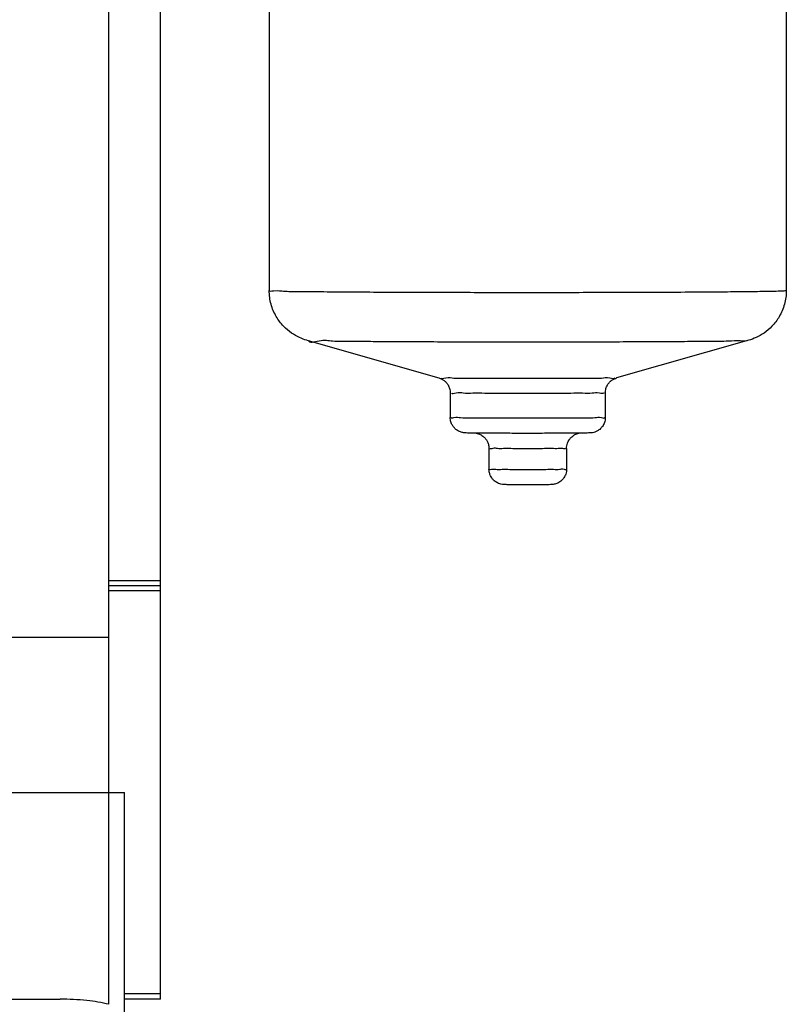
# Model space of a CAD drawing. Header units: millimetres. Extents: x 8 to 399, y 9 to 282.
# Tile 33 of 36: x 285 to 292, y 241 to 251. Entities that reach past the tile are written whole.
import ezdxf

# ---------------------------------------------------------------- set-up
doc = ezdxf.new("R2010")
doc.units = ezdxf.units.MM
doc.header["$LTSCALE"] = 23.1
doc.layers.get('0').update_dxf_attribs({"linetype": 'CONTINUOUS'})
doc.layers.add('02___PRT_ALL_AXES', color=7, linetype='CONTINUOUS')
doc.dimstyles.new('DIMSTYLE_2', dxfattribs={"dimtxt": 2.5, "dimasz": 3, "dimexe": 0.18, "dimexo": 0.0625, "dimgap": 0.09, "dimtad": 1, "dimdec": 0, "dimlfac": 20, "dimdsep": 46, "dimtxsty": 'Standard', "dimblk": '_FILLED', "dimblk1": '_FILLED', "dimblk2": '_FILLED', "dimcen": 0.09, "dimadec": 0, "dimazin": 0, "dimtfac": 1, "dimtdec": 0, "dimtofl": 0, "dimtmove": 0, "dimatfit": 3, "dimldrblk": '_FILLED', "dimfxl": 0, "dimtolj": 1, "dimarcsym": 0})

# ---------------------------------------------------------------- blocks, each defined once
blk = doc.blocks.new('_FILLED')
at = {"color": 0, "linetype": 'ByBlock'}
blk.add_solid([(0, 0), (-1, 0.25), (-1, -0.25)], dxfattribs=at)
blk = doc.blocks.new('*D3')
at = {"color": 2, "linetype": 'Continuous'}
for p, q in [((291.224, 261.4708), (214.7292, 261.4708)), ((217.7292, 261.4708), (217.7292, 208.6583)), ((217.7292, 155.8458), (217.7292, 208.6583)), ((256.924, 155.8458), (214.7292, 155.8458))]:
    blk.add_line(p, q, dxfattribs=at)
at = {"color": 2, "linetype": 'Continuous', "xscale": 3, "yscale": 3, "zscale": 3}
for p, rotation in [((217.7292, 261.4708), 90), ((217.7292, 155.8458), 270)]:
    blk.add_blockref('_FILLED', p, dxfattribs=dict(at, rotation=rotation))
at = {"color": 2, "linetype": 'Continuous', "insert": (214.6042, 208.6583), "char_height": 2.5, "width": 10, "attachment_point": 2, "rotation": 90, "line_spacing_factor": 0.9}
blk.add_mtext('2112', dxfattribs=at)

msp = doc.modelspace()

# ---------------------------------------------------------------- linework, layer by layer
at = {"color": 7, "linetype": 'Continuous'}
for p, q in [((285.67396, 241.171), (285.67396, 261.22077)), ((286.17396, 241.22077), (286.17396, 261.22077)), ((285.67396, 245.27077), (286.17396, 245.27077)), ((285.67396, 245.22077), (286.17396, 245.22077)), ((286.17396, 245.17077), (285.67396, 245.17077)), ((280.92396, 244.72077), (285.67396, 244.72077)), ((280.42396, 243.22077), (285.82396, 243.22077)), ((285.82396, 240.97077), (285.82396, 243.22077)), ((286.17396, 241.27077), (285.82396, 241.27077)), ((280.78605, 241.22077), (285.20143, 241.22077)), ((286.17396, 241.22077), (285.82396, 241.22077))]:
    msp.add_line(p, q, dxfattribs=at)
for points, start_tangent, end_tangent in [([(287.22449, 248.07303), (287.26498, 248.07043), (287.36315, 248.06771), (287.5167, 248.06514), (287.7223, 248.06276), (287.97503, 248.06065), (288.26897, 248.05885), (288.58412, 248.05744), (288.89982, 248.05645), (289.20665, 248.05582), (289.48857, 248.05551), (289.72396, 248.05543)], (-0.7984308, -0.6020866), (1, 0)), ([(287.5873, 247.59258), (287.51641, 247.61872), (287.43943, 247.6625), (287.36236, 247.72835), (287.29245, 247.82111), (287.24184, 247.9412), (287.22396, 248.07373)], (-0.9615497, 0.274631), (0, 1)), ([(289.72396, 248.05543), (289.98397, 248.05553), (290.30012, 248.05592), (290.63656, 248.05669), (290.96927, 248.05786), (291.28428, 248.05943), (291.56578, 248.06135), (291.803, 248.06357), (291.99155, 248.06602), (292.12605, 248.06866), (292.20395, 248.07142), (292.22303, 248.07423), (292.22343, 248.07443)], (1, 0), (0.7984891, 0.6020093)), ([(292.22396, 248.07373), (292.20574, 247.93997), (292.15443, 247.81935), (292.08509, 247.72787), (292.00846, 247.66248), (291.93163, 247.61878), (291.86062, 247.59258)], (0, -1), (-0.9615497, -0.274631)), ([(287.60319, 247.59464), (287.7056, 247.58783), (287.83688, 247.58563), (288.01266, 247.58361), (288.22872, 247.5818), (288.48003, 247.58026), (288.74946, 247.57905), (289.01937, 247.57821), (289.28169, 247.57767), (289.52271, 247.5774), (289.72396, 247.57733)], (0.1286816, -0.991686), (1, 0)), ([(289.72396, 247.57733), (289.94625, 247.57742), (290.21655, 247.57775), (290.50418, 247.57841), (290.78863, 247.57941), (291.05794, 247.58076), (291.29861, 247.5824), (291.50142, 247.58429), (291.66262, 247.58639), (291.77762, 247.58864), (291.84421, 247.591), (291.84473, 247.59131)], (1, 0), (-0.0793604, 0.996846)), ([(288.86545, 247.22752), (288.88658, 247.21971), (288.90971, 247.2065), (288.93247, 247.18699), (288.95281, 247.16024), (288.96791, 247.12561), (288.97396, 247.08346)], (0.9615497, -0.274631), (0, -1)), ([(289.72396, 247.2214), (289.55702, 247.22152), (289.39606, 247.22187), (289.2474, 247.22245), (289.11723, 247.22323), (289.01035, 247.22419), (288.9308, 247.22527), (288.88176, 247.22646)], (-1, 0), (0.0650433, 0.9978824)), ([(290.56616, 247.22891), (290.51708, 247.22527), (290.43754, 247.22419), (290.33063, 247.22323), (290.20047, 247.22245), (290.05175, 247.22187), (289.89079, 247.22152), (289.72396, 247.2214)], (-0.0845727, -0.9964173), (-1, 0)), ([(290.47396, 247.08346), (290.47993, 247.12536), (290.49491, 247.1599), (290.51516, 247.18669), (290.53793, 247.2063), (290.56118, 247.21964), (290.58247, 247.22752)], (0, 1), (0.9615497, 0.274631)), ([(289.72396, 247.07797), (289.57817, 247.07807), (289.43759, 247.07838), (289.30777, 247.07889), (289.19409, 247.07957), (289.10075, 247.0804), (289.03127, 247.08135), (288.98845, 247.08239)], (-1, 0), (0.0735566, 0.997291)), ([(290.45947, 247.08453), (290.4166, 247.08135), (290.34715, 247.0804), (290.25378, 247.07957), (290.1401, 247.07889), (290.01022, 247.07838), (289.86966, 247.07807), (289.72396, 247.07797)], (-0.0735566, -0.997291), (-1, 0)), ([(289.25394, 246.69387), (289.22442, 246.69417), (289.20046, 246.69445), (289.1811, 246.69472), (289.15308, 246.69522), (289.12853, 246.69591), (289.10325, 246.69793), (289.07357, 246.70528), (289.03375, 246.72674), (289.01391, 246.74467), (288.99475, 246.77042), (288.98074, 246.802), (288.97396, 246.84661)], (-0.9999581, 0.0091513), (0, 1)), ([(288.97807, 246.84718), (289.01067, 246.84491), (289.07444, 246.84387), (289.1666, 246.84294), (289.21949, 246.84249)], (0.136947, -0.9905784), (0.9999799, -0.0063414)), ([(289.21949, 246.84249), (289.28312, 246.84217), (289.41891, 246.84159), (289.56802, 246.84124), (289.72396, 246.84112)], (0.9999799, -0.0063414), (1, 0)), ([(289.72396, 246.84112), (289.87989, 246.84124), (290.02901, 246.84159), (290.1648, 246.84217), (290.2286, 246.84255)], (1, 0), (0.9999775, 0.0067118)), ([(290.47396, 246.84661), (290.46517, 246.79602), (290.44607, 246.75948), (290.42692, 246.73751), (290.41155, 246.72482), (290.38432, 246.70926), (290.36335, 246.70182), (290.33436, 246.69676), (290.31183, 246.69565), (290.28791, 246.69508), (290.24831, 246.69446), (290.22007, 246.69413), (290.1845, 246.69379)], (0, -1), (-0.9999623, -0.0086836)), ([(290.2286, 246.84255), (290.28132, 246.84294), (290.37348, 246.84387), (290.43725, 246.84491), (290.46985, 246.84604)], (0.9999775, 0.0067118), (-0.136947, 0.9905784)), ([(289.22485, 246.69361), (289.24748, 246.68851), (289.28, 246.67282), (289.29744, 246.65975), (289.31659, 246.63969), (289.33156, 246.61674), (289.34346, 246.58686), (289.34896, 246.54662)], (0.978694, -0.2053243), (0, -1)), ([(289.72396, 246.69222), (289.61913, 246.69229), (289.52874, 246.69246), (289.45204, 246.69269), (289.38772, 246.69297), (289.33425, 246.69327), (289.29013, 246.69357), (289.25394, 246.69387)], (-1, 0), (-0.9999581, 0.0091513)), ([(290.1845, 246.69379), (290.14009, 246.69344), (290.08511, 246.6931), (290.01771, 246.69278), (289.93601, 246.6925), (289.83838, 246.6923), (289.72396, 246.69222)], (-0.9999623, -0.0086836), (-1, 0)), ([(290.09896, 246.54662), (290.10738, 246.59617), (290.12537, 246.63162), (290.14345, 246.65323), (290.15818, 246.66601), (290.18024, 246.67992), (290.19899, 246.68801), (290.21866, 246.69346), (290.21893, 246.69381)], (0, 1), (-0.0829157, 0.9965566)), ([(289.72396, 246.54387), (289.64055, 246.54394), (289.56116, 246.54415), (289.49008, 246.54447), (289.43074, 246.54491), (289.38608, 246.54543), (289.35836, 246.54601)], (-1, 0), (0.0646159, 0.9979102)), ([(290.08956, 246.54723), (290.06184, 246.54543), (290.01718, 246.54491), (289.95784, 246.54447), (289.88677, 246.54415), (289.80739, 246.54394), (289.72396, 246.54387)], (-0.0646159, -0.9979102), (-1, 0)), ([(289.72396, 246.19498), (289.68093, 246.19501), (289.64373, 246.19508), (289.61228, 246.19519), (289.58613, 246.19532), (289.56471, 246.19546), (289.53348, 246.19574), (289.51379, 246.19601), (289.49203, 246.19667), (289.46494, 246.20051), (289.44112, 246.20821), (289.4079, 246.22742), (289.39298, 246.24047), (289.37558, 246.2613), (289.36395, 246.28125), (289.35358, 246.30966), (289.34896, 246.34662)], (-1, 0), (0, 1)), ([(289.35169, 246.34695), (289.37333, 246.34565), (289.41534, 246.34506), (289.47529, 246.34457), (289.54969, 246.34419), (289.63422, 246.34396), (289.72396, 246.34388)], (0.1192347, -0.9928661), (1, 0)), ([(289.72396, 246.34388), (289.8137, 246.34396), (289.89823, 246.34419), (289.97263, 246.34457), (290.03258, 246.34506), (290.07459, 246.34565), (290.09622, 246.3463)], (1, 0), (-0.1192347, 0.9928661)), ([(290.09896, 246.34662), (290.09095, 246.29825), (290.07387, 246.26357), (290.05656, 246.24211), (290.04228, 246.22918), (290.02556, 246.21765), (290.00412, 246.20712), (289.96918, 246.19795), (289.94304, 246.19619), (289.92133, 246.19582), (289.8826, 246.19545), (289.85432, 246.19528), (289.81881, 246.19513), (289.77537, 246.19502), (289.72396, 246.19498)], (0, -1), (-1, 0)), ([(285.67396, 241.171), (285.4612, 241.20739), (285.20096, 241.22076)], (-0.9727691, 0.2317764), (-1, 0.0000005))]:
    msp.add_spline(points, degree=3, dxfattribs=dict(at, start_tangent=start_tangent, end_tangent=end_tangent))
at = {"layer": '02___PRT_ALL_AXES', "color": 7, "linetype": 'Continuous'}
for p, q in [((287.22396, 254.76099), (287.22396, 248.07373)), ((292.22396, 254.76099), (292.22396, 248.07373)), ((287.5873, 247.59258), (288.86545, 247.22752)), ((291.86062, 247.59258), (290.58247, 247.22752)), ((288.97396, 247.08346), (288.97396, 246.84661)), ((290.47396, 247.08346), (290.47396, 246.84661)), ((289.34896, 246.54662), (289.34896, 246.34662)), ((290.09896, 246.54662), (290.09896, 246.34662))]:
    msp.add_line(p, q, dxfattribs=at)

# ---------------------------------------------------------------- dimensions: what is measured, and where the dimension line sits
at = {"color": 2, "linetype": 'Continuous'}
dim = msp.add_linear_dim(base=(217.72923, 261.47076), p1=(256.92396, 155.84577), p2=(291.22396, 261.47076), angle=90, dimstyle='DIMSTYLE_2', dxfattribs=at)
dim.commit()
dim.dimension.update_dxf_attribs({"geometry": '*D3', "text_midpoint": (218.0946, 204.18828), "dimtype": 160})

doc.saveas('drawing.dxf')
